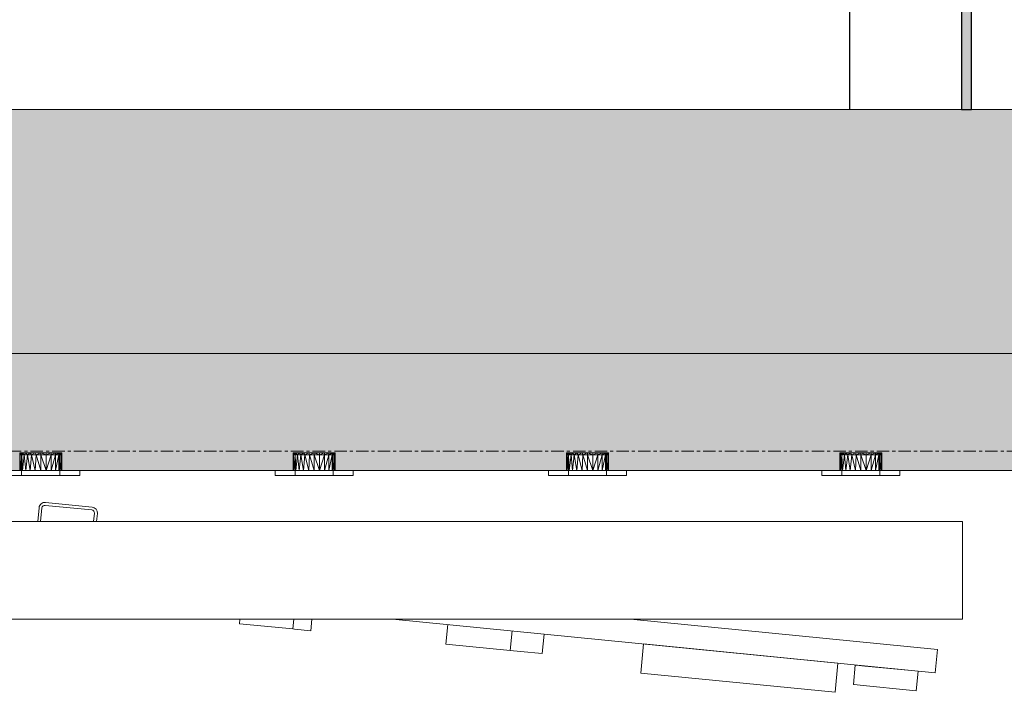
# Model space of a CAD drawing. Header units: millimetres. Extents: x 61846 to 198573, y 13020 to 52988.
# Tile 49 of 150: x 118750 to 119759, y 44663 to 45352. Entities that reach past the tile are written whole.
import ezdxf

# ---------------------------------------------------------------- set-up
doc = ezdxf.new("R2010")
doc.units = ezdxf.units.MM
doc.linetypes.add('Grid Line', pattern=[22.225, 12.7, -3.175, 3.175, -3.175])
for name, color, linetype, lineweight in [('A-GENM', 13, 'Continuous', 18), ('A-WALL', 113, 'Continuous', 25), ('I-WALL', 2, 'Continuous', 25), ('S-BEAM', 12, 'Continuous', 35), ('S-GRID', 1, 'Continuous', 18)]:
    doc.layers.add(name, color=color, linetype=linetype, lineweight=lineweight)

# ---------------------------------------------------------------- blocks, each defined once
blk = doc.blocks.new('NLRS_62_EF_UN_raam 1-voudig_gen_ISR_NLRS_62_EF_UN_ctd 230V_1v_inbouw_DNL_4840882 - NLRS_62_EF_UN_raam 1-voudig_gen_ISR_NLRS_62_EF_UN_ctd 230V_1v_inbouw_DNL_4840882-608171-5e verdieping lierenkamer')
at = {"layer": 'A-GENM', "color": 7, "lineweight": 9}
for p, q in [((83710.6, 44908), (83709.8, 44908)), ((83709.8, 44906), (83709.8, 44908)), ((83709.8, 44908), (83710.6, 44908)), ((83712, 44908), (83709.8, 44908)), ((83710.6, 44906), (83709.8, 44908)), ((83709.8, 44908), (83710.4, 44906)), ((83709.8, 44906), (83709.8, 44890)), ((83709.8, 44906), (83710.4, 44906)), ((83709.8, 44890), (83710.4, 44906)), ((83710.4, 44906), (83710.6, 44908)), ((83712, 44906), (83710.4, 44906)), ((83710.6, 44890), (83710.4, 44906)), ((83712.7, 44908), (83710.6, 44908)), ((83710.6, 44908), (83712.7, 44908)), ((83712, 44908), (83710.6, 44908)), ((83712, 44908), (83710.6, 44908)), ((83712, 44908), (83710.6, 44908)), ((83712, 44908), (83710.6, 44908)), ((83712.7, 44908), (83710.6, 44906)), ((83710.6, 44906), (83710.6, 44908)), ((83712, 44906), (83710.6, 44908)), ((83712, 44906), (83710.6, 44890)), ((83711.8, 44906), (83711.9, 44906)), ((83711.8, 44906), (83711.8, 44890)), ((83711.8, 44906), (83711.9, 44906)), ((83712, 44906), (83712.7, 44908)), ((83714.5, 44906), (83712, 44906)), ((83712.7, 44890), (83712, 44906)), ((83712.7, 44908), (83716.1, 44908)), ((83712.7, 44908), (83712.7, 44906)), ((83714.5, 44906), (83712.7, 44908)), ((83714.5, 44906), (83712.7, 44890)), ((83714.5, 44906), (83716.1, 44908)), ((83716.1, 44890), (83714.5, 44906)), ((83717.9, 44906), (83714.5, 44906)), ((83716.1, 44908), (83720.6, 44908)), ((83717.9, 44906), (83716.1, 44908)), ((83716.1, 44890), (83717.9, 44906)), ((83717.9, 44906), (83720.6, 44908)), ((83722, 44906), (83717.9, 44906)), ((83717.9, 44906), (83720.6, 44890)), ((83720.6, 44908), (83725.8, 44908)), ((83722, 44906), (83720.6, 44908)), ((83722, 44906), (83720.6, 44890)), ((83722, 44906), (83725.8, 44908)), ((83726.5, 44906), (83722, 44906)), ((83722, 44906), (83725.8, 44890)), ((83731.3, 44908), (83725.8, 44908)), ((83726.5, 44906), (83725.8, 44908)), ((83726.5, 44906), (83725.8, 44890)), ((83731.3, 44908), (83726.5, 44906)), ((83731.3, 44906), (83726.5, 44906)), ((83731.3, 44890), (83726.5, 44906)), ((83736.9, 44908), (83731.3, 44908)), ((83736.9, 44906), (83731.3, 44908)), ((83731.3, 44906), (83731.3, 44908)), ((83736.9, 44906), (83731.3, 44906)), ((83736.9, 44890), (83731.3, 44906)), ((83731.3, 44906), (83731.3, 44890)), ((83742.1, 44908), (83736.9, 44908)), ((83742.1, 44908), (83736.9, 44906)), ((83736.9, 44908), (83736.9, 44906)), ((83742.1, 44906), (83736.9, 44906)), ((83742.1, 44906), (83736.9, 44890)), ((83736.9, 44906), (83736.9, 44890)), ((83746.5, 44908), (83742.1, 44908)), ((83746.5, 44908), (83742.1, 44906)), ((83742.1, 44908), (83742.1, 44906)), ((83746.5, 44906), (83742.1, 44906)), ((83746.5, 44906), (83742.1, 44890)), ((83742.1, 44906), (83742.1, 44890)), ((83749.9, 44908), (83746.5, 44908)), ((83749.9, 44908), (83746.5, 44906)), ((83746.5, 44906), (83746.5, 44908)), ((83749.9, 44906), (83746.5, 44890)), ((83749.9, 44906), (83746.5, 44906)), ((83746.5, 44890), (83746.5, 44906)), ((83752.1, 44908), (83749.9, 44908)), ((83752.1, 44908), (83749.9, 44908)), ((83752.8, 44908), (83749.9, 44908)), ((83750.7, 44906), (83749.9, 44908)), ((83752.1, 44908), (83749.9, 44908)), ((83752.1, 44908), (83749.9, 44908)), ((83752.1, 44906), (83749.9, 44908)), ((83752.1, 44908), (83749.9, 44908)), ((83752.1, 44908), (83749.9, 44908)), ((83749.9, 44906), (83749.9, 44908)), ((83752.1, 44906), (83749.9, 44906)), ((83752.1, 44890), (83749.9, 44906)), ((83749.9, 44906), (83749.9, 44890)), ((83750.7, 44906), (83752.1, 44908)), ((83750.8, 44906), (83750.8, 44906)), ((83750.8, 44906), (83750.8, 44890)), ((83750.8, 44906), (83750.8, 44906)), ((83752.8, 44908), (83752.1, 44908)), ((83752.8, 44908), (83752.1, 44908)), ((83752.3, 44906), (83752.1, 44908)), ((83752.8, 44906), (83752.1, 44908)), ((83752.1, 44906), (83752.1, 44908)), ((83752.8, 44906), (83752.1, 44906)), ((83752.8, 44890), (83752.1, 44906)), ((83752.1, 44906), (83752.1, 44890)), ((83752.3, 44906), (83752.8, 44908)), ((83752.8, 44908), (83752.8, 44906)), ((83752.8, 44906), (83752.8, 44890)), ((83691.3, 44890), (83771.3, 44890)), ((83771.3, 44890), (83691.3, 44890)), ((83691.3, 44890), (83691.3, 44885)), ((83691.3, 44885), (83691.3, 44890)), ((83771.3, 44885), (83691.3, 44885)), ((83691.3, 44885), (83771.3, 44885)), ((83711.8, 44890), (83711.8, 44885)), ((83750.8, 44890), (83750.8, 44885)), ((83771.3, 44890), (83771.3, 44885)), ((83771.3, 44885), (83771.3, 44890))]:
    blk.add_line(p, q, dxfattribs=at)
blk = doc.blocks.new('NLRS_62_EF_UN_raam 1-voudig_gen_ISR_NLRS_62_EF_UN_ctd 230V_1v_inbouw_DNL_4840882 - NLRS_62_EF_UN_raam 1-voudig_gen_ISR_NLRS_62_EF_UN_ctd 230V_1v_inbouw_DNL_4840882-608175-5e verdieping lierenkamer')
blk.add_blockref('NLRS_62_EF_UN_raam 1-voudig_gen_ISR_NLRS_62_EF_UN_ctd 230V_1v_inbouw_DNL_4840882 - NLRS_62_EF_UN_raam 1-voudig_gen_ISR_NLRS_62_EF_UN_ctd 230V_1v_inbouw_DNL_4840882-608171-5e verdieping lierenkamer', (0, 0))
blk = doc.blocks.new('NLRS_62_EF_UN_raam 1-voudig_gen_ISR_NLRS_62_EF_UN_ctd 230V_1v_inbouw_DNL_4840883 - NLRS_62_EF_UN_raam 1-voudig_gen_ISR_NLRS_62_EF_UN_ctd 230V_1v_inbouw_DNL_4840883-608178-5e verdieping lierenkamer')
at = {"layer": 'A-GENM', "color": 7, "lineweight": 9}
for p, q in [((83990.5, 44908), (83989.8, 44908)), ((83989.8, 44906), (83989.8, 44908)), ((83989.8, 44908), (83990.5, 44908)), ((83992.7, 44908), (83989.8, 44908)), ((83990.5, 44906), (83989.8, 44908)), ((83989.8, 44908), (83990.4, 44906)), ((83989.8, 44906), (83989.8, 44890)), ((83989.8, 44906), (83990.4, 44906)), ((83989.8, 44890), (83990.4, 44906)), ((83990.4, 44906), (83990.5, 44908)), ((83992, 44906), (83990.4, 44906)), ((83990.5, 44890), (83990.4, 44906)), ((83992.7, 44908), (83990.5, 44908)), ((83990.5, 44908), (83992.7, 44908)), ((83992.7, 44908), (83990.5, 44908)), ((83992.7, 44908), (83990.5, 44908)), ((83992.7, 44908), (83990.5, 44908)), ((83992.7, 44908), (83990.5, 44908)), ((83992.7, 44908), (83990.5, 44906)), ((83990.5, 44906), (83990.5, 44908)), ((83992, 44906), (83990.5, 44908)), ((83992, 44906), (83990.5, 44890)), ((83991.8, 44906), (83991.9, 44906)), ((83991.8, 44906), (83991.8, 44890)), ((83991.8, 44906), (83991.9, 44906)), ((83992, 44906), (83992.7, 44908)), ((83994.5, 44906), (83992, 44906)), ((83992.7, 44890), (83992, 44906)), ((83992.7, 44908), (83996.1, 44908)), ((83992.7, 44908), (83992.7, 44906)), ((83994.5, 44906), (83992.7, 44908)), ((83994.5, 44906), (83992.7, 44890)), ((83994.5, 44906), (83996.1, 44908)), ((83996.1, 44890), (83994.5, 44906)), ((83997.9, 44906), (83994.5, 44906)), ((83996.1, 44908), (84000.6, 44908)), ((83997.9, 44906), (83996.1, 44908)), ((83996.1, 44890), (83997.9, 44906)), ((83997.9, 44906), (84000.6, 44908)), ((84002, 44906), (83997.9, 44906)), ((83997.9, 44906), (84000.6, 44890)), ((84000.6, 44908), (84005.8, 44908)), ((84002, 44906), (84000.6, 44908)), ((84002, 44906), (84000.6, 44890)), ((84002, 44906), (84005.8, 44908)), ((84006.5, 44906), (84002, 44906)), ((84002, 44906), (84005.8, 44890)), ((84011.3, 44908), (84005.8, 44908)), ((84006.5, 44906), (84005.8, 44908)), ((84006.5, 44906), (84005.8, 44890)), ((84011.3, 44908), (84006.5, 44906)), ((84011.3, 44906), (84006.5, 44906)), ((84011.3, 44890), (84006.5, 44906)), ((84016.9, 44908), (84011.3, 44908)), ((84016.9, 44906), (84011.3, 44908)), ((84011.3, 44906), (84011.3, 44908)), ((84016.9, 44906), (84011.3, 44906)), ((84016.9, 44890), (84011.3, 44906)), ((84011.3, 44906), (84011.3, 44890)), ((84022.1, 44908), (84016.9, 44908)), ((84022.1, 44908), (84016.9, 44906)), ((84016.9, 44908), (84016.9, 44906)), ((84022.1, 44906), (84016.9, 44906)), ((84022.1, 44906), (84016.9, 44890)), ((84016.9, 44906), (84016.9, 44890)), ((84026.5, 44908), (84022.1, 44908)), ((84026.5, 44908), (84022.1, 44906)), ((84022.1, 44908), (84022.1, 44906)), ((84026.5, 44906), (84022.1, 44906)), ((84026.5, 44906), (84022.1, 44890)), ((84022.1, 44906), (84022.1, 44890)), ((84029.9, 44908), (84026.5, 44908)), ((84029.9, 44908), (84026.5, 44906)), ((84026.5, 44906), (84026.5, 44908)), ((84029.9, 44906), (84026.5, 44890)), ((84029.9, 44906), (84026.5, 44906)), ((84026.5, 44890), (84026.5, 44906)), ((84032.1, 44908), (84029.9, 44908)), ((84032.1, 44908), (84029.9, 44908)), ((84032.8, 44908), (84029.9, 44908)), ((84030.7, 44906), (84029.9, 44908)), ((84032.1, 44908), (84029.9, 44908)), ((84032.1, 44908), (84029.9, 44908)), ((84032.1, 44906), (84029.9, 44908)), ((84032.1, 44908), (84029.9, 44908)), ((84032.1, 44908), (84029.9, 44908)), ((84029.9, 44906), (84029.9, 44908)), ((84032.1, 44906), (84029.9, 44906)), ((84032.1, 44890), (84029.9, 44906)), ((84029.9, 44906), (84029.9, 44890)), ((84030.7, 44906), (84032.1, 44908)), ((84030.8, 44906), (84030.8, 44906)), ((84030.8, 44906), (84030.8, 44890)), ((84030.8, 44906), (84030.8, 44906)), ((84032.8, 44908), (84032.1, 44908)), ((84032.8, 44908), (84032.1, 44908)), ((84032.3, 44906), (84032.1, 44908)), ((84032.8, 44906), (84032.1, 44908)), ((84032.1, 44906), (84032.1, 44908)), ((84032.8, 44906), (84032.1, 44906)), ((84032.8, 44890), (84032.1, 44906)), ((84032.1, 44906), (84032.1, 44890)), ((84032.3, 44906), (84032.8, 44908)), ((84032.8, 44908), (84032.8, 44906)), ((84032.8, 44906), (84032.8, 44890)), ((83971.3, 44890), (84051.3, 44890)), ((84051.3, 44890), (83971.3, 44890)), ((83971.3, 44890), (83971.3, 44885)), ((83971.3, 44885), (83971.3, 44890)), ((84051.3, 44885), (83971.3, 44885)), ((83971.3, 44885), (84051.3, 44885)), ((83991.8, 44890), (83991.8, 44885)), ((84030.8, 44890), (84030.8, 44885)), ((84051.3, 44890), (84051.3, 44885)), ((84051.3, 44885), (84051.3, 44890))]:
    blk.add_line(p, q, dxfattribs=at)
blk = doc.blocks.new('NLRS_62_EF_UN_raam 1-voudig_gen_ISR_NLRS_62_EF_UN_ctd 230V_1v_inbouw_DNL_4840883 - NLRS_62_EF_UN_raam 1-voudig_gen_ISR_NLRS_62_EF_UN_ctd 230V_1v_inbouw_DNL_4840883-608182-5e verdieping lierenkamer')
blk.add_blockref('NLRS_62_EF_UN_raam 1-voudig_gen_ISR_NLRS_62_EF_UN_ctd 230V_1v_inbouw_DNL_4840883 - NLRS_62_EF_UN_raam 1-voudig_gen_ISR_NLRS_62_EF_UN_ctd 230V_1v_inbouw_DNL_4840883-608178-5e verdieping lierenkamer', (0, 0))
blk = doc.blocks.new('NLRS_62_EF_UN_raam 1-voudig_gen_ISR_NLRS_62_EF_UN_ctd 230V_1v_inbouw_DNL_4840884 - NLRS_62_EF_UN_raam 1-voudig_gen_ISR_NLRS_62_EF_UN_ctd 230V_1v_inbouw_DNL_4840884-608185-5e verdieping lierenkamer')
at = {"layer": 'A-GENM', "color": 7, "lineweight": 9}
for p, q in [((84270.5, 44908), (84269.8, 44908)), ((84269.8, 44906), (84269.8, 44908)), ((84269.8, 44908), (84270.5, 44908)), ((84272.7, 44908), (84269.8, 44908)), ((84270.5, 44906), (84269.8, 44908)), ((84269.8, 44908), (84270.4, 44906)), ((84269.8, 44906), (84269.8, 44890)), ((84269.8, 44906), (84270.4, 44906)), ((84269.8, 44890), (84270.4, 44906)), ((84270.4, 44906), (84270.5, 44908)), ((84272, 44906), (84270.4, 44906)), ((84270.5, 44890), (84270.4, 44906)), ((84272.7, 44908), (84270.5, 44908)), ((84270.5, 44908), (84272.7, 44908)), ((84272.7, 44908), (84270.5, 44908)), ((84272.7, 44908), (84270.5, 44908)), ((84272.7, 44908), (84270.5, 44908)), ((84272.7, 44908), (84270.5, 44908)), ((84272.7, 44908), (84270.5, 44906)), ((84270.5, 44906), (84270.5, 44908)), ((84272, 44906), (84270.5, 44908)), ((84272, 44906), (84270.5, 44890)), ((84271.8, 44906), (84271.9, 44906)), ((84271.8, 44906), (84271.8, 44890)), ((84271.8, 44906), (84271.9, 44906)), ((84272, 44906), (84272.7, 44908)), ((84274.5, 44906), (84272, 44906)), ((84272.7, 44890), (84272, 44906)), ((84272.7, 44908), (84276.1, 44908)), ((84272.7, 44908), (84272.7, 44906)), ((84274.5, 44906), (84272.7, 44908)), ((84274.5, 44906), (84272.7, 44890)), ((84274.5, 44906), (84276.1, 44908)), ((84276.1, 44890), (84274.5, 44906)), ((84277.9, 44906), (84274.5, 44906)), ((84276.1, 44908), (84280.6, 44908)), ((84277.9, 44906), (84276.1, 44908)), ((84276.1, 44890), (84277.9, 44906)), ((84277.9, 44906), (84280.6, 44908)), ((84282, 44906), (84277.9, 44906)), ((84277.9, 44906), (84280.6, 44890)), ((84280.6, 44908), (84285.8, 44908)), ((84282, 44906), (84280.6, 44908)), ((84282, 44906), (84280.6, 44890)), ((84282, 44906), (84285.8, 44908)), ((84286.5, 44906), (84282, 44906)), ((84282, 44906), (84285.8, 44890)), ((84291.3, 44908), (84285.8, 44908)), ((84286.5, 44906), (84285.8, 44908)), ((84286.5, 44906), (84285.8, 44890)), ((84291.3, 44908), (84286.5, 44906)), ((84291.3, 44906), (84286.5, 44906)), ((84291.3, 44890), (84286.5, 44906)), ((84296.9, 44908), (84291.3, 44908)), ((84296.9, 44906), (84291.3, 44908)), ((84291.3, 44906), (84291.3, 44908)), ((84296.9, 44906), (84291.3, 44906)), ((84296.9, 44890), (84291.3, 44906)), ((84291.3, 44906), (84291.3, 44890)), ((84302.1, 44908), (84296.9, 44908)), ((84302.1, 44908), (84296.9, 44906)), ((84296.9, 44908), (84296.9, 44906)), ((84302.1, 44906), (84296.9, 44906)), ((84302.1, 44906), (84296.9, 44890)), ((84296.9, 44906), (84296.9, 44890)), ((84306.5, 44908), (84302.1, 44908)), ((84306.5, 44908), (84302.1, 44906)), ((84302.1, 44908), (84302.1, 44906)), ((84306.5, 44906), (84302.1, 44906)), ((84306.5, 44906), (84302.1, 44890)), ((84302.1, 44906), (84302.1, 44890)), ((84309.9, 44908), (84306.5, 44908)), ((84309.9, 44908), (84306.5, 44906)), ((84306.5, 44906), (84306.5, 44908)), ((84309.9, 44906), (84306.5, 44890)), ((84309.9, 44906), (84306.5, 44906)), ((84306.5, 44890), (84306.5, 44906)), ((84312.1, 44908), (84309.9, 44908)), ((84312.1, 44908), (84309.9, 44908)), ((84312.8, 44908), (84309.9, 44908)), ((84310.7, 44906), (84309.9, 44908)), ((84312.1, 44908), (84309.9, 44908)), ((84312.1, 44908), (84309.9, 44908)), ((84312.1, 44906), (84309.9, 44908)), ((84312.1, 44908), (84309.9, 44908)), ((84312.1, 44908), (84309.9, 44908)), ((84309.9, 44906), (84309.9, 44908)), ((84312.1, 44906), (84309.9, 44906)), ((84312.1, 44890), (84309.9, 44906)), ((84309.9, 44906), (84309.9, 44890)), ((84310.7, 44906), (84312.1, 44908)), ((84310.8, 44906), (84310.8, 44906)), ((84310.8, 44906), (84310.8, 44890)), ((84310.8, 44906), (84310.8, 44906)), ((84312.8, 44908), (84312.1, 44908)), ((84312.8, 44908), (84312.1, 44908)), ((84312.3, 44906), (84312.1, 44908)), ((84312.8, 44906), (84312.1, 44908)), ((84312.1, 44906), (84312.1, 44908)), ((84312.8, 44906), (84312.1, 44906)), ((84312.8, 44890), (84312.1, 44906)), ((84312.1, 44906), (84312.1, 44890)), ((84312.3, 44906), (84312.8, 44908)), ((84312.8, 44908), (84312.8, 44906)), ((84312.8, 44906), (84312.8, 44890)), ((84251.3, 44890), (84331.3, 44890)), ((84331.3, 44890), (84251.3, 44890)), ((84251.3, 44890), (84251.3, 44885)), ((84251.3, 44885), (84251.3, 44890)), ((84331.3, 44885), (84251.3, 44885)), ((84251.3, 44885), (84331.3, 44885)), ((84271.8, 44890), (84271.8, 44885)), ((84310.8, 44890), (84310.8, 44885)), ((84331.3, 44890), (84331.3, 44885)), ((84331.3, 44885), (84331.3, 44890))]:
    blk.add_line(p, q, dxfattribs=at)
blk = doc.blocks.new('NLRS_62_EF_UN_raam 1-voudig_gen_ISR_NLRS_62_EF_UN_ctd 230V_1v_inbouw_DNL_4840884 - NLRS_62_EF_UN_raam 1-voudig_gen_ISR_NLRS_62_EF_UN_ctd 230V_1v_inbouw_DNL_4840884-608189-5e verdieping lierenkamer')
blk.add_blockref('NLRS_62_EF_UN_raam 1-voudig_gen_ISR_NLRS_62_EF_UN_ctd 230V_1v_inbouw_DNL_4840884 - NLRS_62_EF_UN_raam 1-voudig_gen_ISR_NLRS_62_EF_UN_ctd 230V_1v_inbouw_DNL_4840884-608185-5e verdieping lierenkamer', (0, 0))
blk = doc.blocks.new('NLRS_62_EF_UN_raam 1-voudig_gen_ISR_NLRS_62_EF_UN_ctd 230V_1v_inbouw_DNL_4840888 - NLRS_62_EF_UN_raam 1-voudig_gen_ISR_NLRS_62_EF_UN_ctd 230V_1v_inbouw_DNL_4840888-608213-5e verdieping lierenkamer')
at = {"layer": 'A-GENM', "color": 7, "lineweight": 9}
for p, q in [((84550.6, 44908), (84549.8, 44908)), ((84549.8, 44906), (84549.8, 44908)), ((84549.8, 44908), (84550.6, 44908)), ((84552.7, 44908), (84549.8, 44908)), ((84550.6, 44906), (84549.8, 44908)), ((84549.8, 44908), (84550.4, 44906)), ((84549.8, 44906), (84549.8, 44890)), ((84549.8, 44906), (84550.4, 44906)), ((84549.8, 44890), (84550.4, 44906)), ((84550.4, 44906), (84550.6, 44908)), ((84551.9, 44906), (84550.4, 44906)), ((84550.6, 44890), (84550.4, 44906)), ((84552.7, 44908), (84550.6, 44908)), ((84550.6, 44908), (84552.7, 44908)), ((84552.7, 44908), (84550.6, 44908)), ((84552.7, 44908), (84550.6, 44908)), ((84552.7, 44908), (84550.6, 44908)), ((84552.7, 44908), (84550.6, 44908)), ((84552.7, 44908), (84550.6, 44906)), ((84550.6, 44906), (84550.6, 44908)), ((84551.9, 44906), (84550.6, 44908)), ((84551.9, 44906), (84550.6, 44890)), ((84551.8, 44906), (84551.9, 44906)), ((84551.8, 44906), (84551.8, 44890)), ((84551.8, 44906), (84551.9, 44906)), ((84551.9, 44906), (84552.7, 44908)), ((84554.5, 44906), (84551.9, 44906)), ((84552.7, 44890), (84551.9, 44906)), ((84552.7, 44908), (84556.1, 44908)), ((84552.7, 44908), (84552.7, 44906)), ((84554.5, 44906), (84552.7, 44908)), ((84554.5, 44906), (84552.7, 44890)), ((84554.5, 44906), (84556.1, 44908)), ((84556.1, 44890), (84554.5, 44906)), ((84557.9, 44906), (84554.5, 44906)), ((84556.1, 44908), (84560.6, 44908)), ((84557.9, 44906), (84556.1, 44908)), ((84556.1, 44890), (84557.9, 44906)), ((84557.9, 44906), (84560.6, 44908)), ((84562, 44906), (84557.9, 44906)), ((84557.9, 44906), (84560.6, 44890)), ((84560.6, 44908), (84565.8, 44908)), ((84562, 44906), (84560.6, 44908)), ((84562, 44906), (84560.6, 44890)), ((84562, 44906), (84565.8, 44908)), ((84566.5, 44906), (84562, 44906)), ((84562, 44906), (84565.8, 44890)), ((84571.3, 44908), (84565.8, 44908)), ((84566.5, 44906), (84565.8, 44908)), ((84566.5, 44906), (84565.8, 44890)), ((84571.3, 44908), (84566.5, 44906)), ((84571.3, 44906), (84566.5, 44906)), ((84571.3, 44890), (84566.5, 44906)), ((84576.9, 44908), (84571.3, 44908)), ((84576.9, 44906), (84571.3, 44908)), ((84571.3, 44906), (84571.3, 44908)), ((84576.9, 44906), (84571.3, 44906)), ((84576.9, 44890), (84571.3, 44906)), ((84571.3, 44906), (84571.3, 44890)), ((84582.1, 44908), (84576.9, 44908)), ((84582.1, 44908), (84576.9, 44906)), ((84576.9, 44908), (84576.9, 44906)), ((84582.1, 44906), (84576.9, 44906)), ((84582.1, 44906), (84576.9, 44890)), ((84576.9, 44906), (84576.9, 44890)), ((84586.5, 44908), (84582.1, 44908)), ((84586.5, 44908), (84582.1, 44906)), ((84582.1, 44908), (84582.1, 44906)), ((84586.5, 44906), (84582.1, 44906)), ((84586.5, 44906), (84582.1, 44890)), ((84582.1, 44906), (84582.1, 44890)), ((84589.9, 44908), (84586.5, 44908)), ((84589.9, 44908), (84586.5, 44906)), ((84586.5, 44906), (84586.5, 44908)), ((84589.9, 44906), (84586.5, 44890)), ((84589.9, 44906), (84586.5, 44906)), ((84586.5, 44890), (84586.5, 44906)), ((84592.1, 44908), (84589.9, 44908)), ((84592.1, 44908), (84589.9, 44908)), ((84592.8, 44908), (84589.9, 44908)), ((84590.7, 44906), (84589.9, 44908)), ((84592.1, 44908), (84589.9, 44908)), ((84592.1, 44908), (84589.9, 44908)), ((84592.1, 44906), (84589.9, 44908)), ((84592.1, 44908), (84589.9, 44908)), ((84592.1, 44908), (84589.9, 44908)), ((84589.9, 44906), (84589.9, 44908)), ((84592.1, 44906), (84589.9, 44906)), ((84592.1, 44890), (84589.9, 44906)), ((84589.9, 44906), (84589.9, 44890)), ((84590.7, 44906), (84592.1, 44908)), ((84590.8, 44906), (84590.8, 44906)), ((84590.8, 44906), (84590.8, 44890)), ((84590.8, 44906), (84590.8, 44906)), ((84592.8, 44908), (84592.1, 44908)), ((84592.8, 44908), (84592.1, 44908)), ((84592.3, 44906), (84592.1, 44908)), ((84592.8, 44906), (84592.1, 44908)), ((84592.1, 44906), (84592.1, 44908)), ((84592.8, 44906), (84592.1, 44906)), ((84592.8, 44890), (84592.1, 44906)), ((84592.1, 44906), (84592.1, 44890)), ((84592.3, 44906), (84592.8, 44908)), ((84592.8, 44908), (84592.8, 44906)), ((84592.8, 44906), (84592.8, 44890)), ((84531.3, 44890), (84611.3, 44890)), ((84611.3, 44890), (84531.3, 44890)), ((84531.3, 44890), (84531.3, 44885)), ((84531.3, 44885), (84531.3, 44890)), ((84611.3, 44885), (84531.3, 44885)), ((84531.3, 44885), (84611.3, 44885)), ((84551.8, 44890), (84551.8, 44885)), ((84590.8, 44890), (84590.8, 44885)), ((84611.3, 44890), (84611.3, 44885)), ((84611.3, 44885), (84611.3, 44890))]:
    blk.add_line(p, q, dxfattribs=at)
blk = doc.blocks.new('NLRS_62_EF_UN_raam 1-voudig_gen_ISR_NLRS_62_EF_UN_ctd 230V_1v_inbouw_DNL_4840888 - NLRS_62_EF_UN_raam 1-voudig_gen_ISR_NLRS_62_EF_UN_ctd 230V_1v_inbouw_DNL_4840888-608217-5e verdieping lierenkamer')
blk.add_blockref('NLRS_62_EF_UN_raam 1-voudig_gen_ISR_NLRS_62_EF_UN_ctd 230V_1v_inbouw_DNL_4840888 - NLRS_62_EF_UN_raam 1-voudig_gen_ISR_NLRS_62_EF_UN_ctd 230V_1v_inbouw_DNL_4840888-608213-5e verdieping lierenkamer', (0, 0))
blk = doc.blocks.new('TadP_A_INS_INSTALLATIES_rvt-2-5e verdieping lierenkamer')
at = {"layer": 'A-GENM', "lineweight": 9}
for name in ['NLRS_62_EF_UN_raam 1-voudig_gen_ISR_NLRS_62_EF_UN_ctd 230V_1v_inbouw_DNL_4840882 - NLRS_62_EF_UN_raam 1-voudig_gen_ISR_NLRS_62_EF_UN_ctd 230V_1v_inbouw_DNL_4840882-608175-5e verdieping lierenkamer', 'NLRS_62_EF_UN_raam 1-voudig_gen_ISR_NLRS_62_EF_UN_ctd 230V_1v_inbouw_DNL_4840883 - NLRS_62_EF_UN_raam 1-voudig_gen_ISR_NLRS_62_EF_UN_ctd 230V_1v_inbouw_DNL_4840883-608182-5e verdieping lierenkamer', 'NLRS_62_EF_UN_raam 1-voudig_gen_ISR_NLRS_62_EF_UN_ctd 230V_1v_inbouw_DNL_4840884 - NLRS_62_EF_UN_raam 1-voudig_gen_ISR_NLRS_62_EF_UN_ctd 230V_1v_inbouw_DNL_4840884-608189-5e verdieping lierenkamer', 'NLRS_62_EF_UN_raam 1-voudig_gen_ISR_NLRS_62_EF_UN_ctd 230V_1v_inbouw_DNL_4840888 - NLRS_62_EF_UN_raam 1-voudig_gen_ISR_NLRS_62_EF_UN_ctd 230V_1v_inbouw_DNL_4840888-608217-5e verdieping lierenkamer']:
    blk.add_blockref(name, (0, 0), dxfattribs=at)
blk = doc.blocks.new('28_PBT_SF_staal_H-profiel_S355_HE240B 3011832 - 28_PBT_SF_staal_H-profiel_S355_HE240B 3011832-366756-5e verdieping lierenkamer')
at = {"layer": 'S-BEAM', "lineweight": 25}
h = blk.add_hatch(color=5, dxfattribs=at)
h.paths.add_polyline_path([(3042, -5), (3042, 5), (2542, 5), (2542, 2.5), (2256, 2.5), (2255, 2.5), (2188, 2.5), (2188, 5), (2176.8, 5), (2176.8, -5), (2732.1, -5)])
h.paths.add_polyline_path([(583.4, -5), (583.4, 5), (0, 5), (0, -5), (429.4, -5)])
at = {"layer": 'S-BEAM', "color": 250, "lineweight": 25}
for p, q in [((3042, 5), (2542, 5)), ((3042, -5), (3042, 5)), ((2176.8, -5), (3042, -5)), ((2542, -120), (3042, -120))]:
    blk.add_line(p, q, dxfattribs=at)
blk = doc.blocks.new('TadP_A_CON_CONSTRUCTIE_rvt-2-5e verdieping lierenkamer')
at = {"layer": 'I-WALL'}
h = blk.add_hatch(color=8, dxfattribs=at)
h.paths.add_polyline_path([(76852.2, 45010), (81587.1, 45010), (81587.1, 45260), (71522.1, 45260), (71522.1, 45010), (76157.5, 45010)])
h.paths.add_polyline_path([(67706.3, 45010), (67706.3, 45260), (67531.3, 45260), (67531.3, 45010)])
h.paths.add_polyline_path([(68740.3, 45010), (70787.1, 45010), (70787.1, 45260), (68740.3, 45260), (68740.3, 45186.1)])
h.paths.add_polyline_path([(85882.8, 45010), (86055, 45010), (86055, 45260), (82322.1, 45260), (82322.1, 45010), (85188.2, 45010)])
h.paths.add_polyline_path([(70922.1, 45010), (71387.1, 45010), (71387.1, 45260), (70922.1, 45260), (70922.1, 45041.5)])
h.paths.add_polyline_path([(82187.1, 45010), (82187.1, 45260), (81722.1, 45260), (81722.1, 45010), (82062.2, 45010)])
at = {"layer": 'I-WALL', "color": 10, "lineweight": 18}
for p, q in [((86055, 45260), (82322.1, 45260)), ((82322.1, 45010), (86055, 45010))]:
    blk.add_line(p, q, dxfattribs=at)
at = {"layer": 'S-BEAM', "color": 10, "lineweight": 18, "rotation": 270}
blk.add_blockref('28_PBT_SF_staal_H-profiel_S355_HE240B 3011832 - 28_PBT_SF_staal_H-profiel_S355_HE240B 3011832-366756-5e verdieping lierenkamer', (84679.6, 48302), dxfattribs=at)
blk = doc.blocks.new('22_NOAHH_Wand_Wand-x 2904254 - 22_NOAHH_Wand_Wand-x 2904254-166222-5e verdieping lierenkamer')
at = {"layer": 'A-WALL', "lineweight": 13}
h = blk.add_hatch(color=9, dxfattribs=at)
h.paths.add_polyline_path([(85882.8, 44890), (85934.6, 44890), (85934.6, 45010), (82322.1, 45010), (82322.7, 44925.7), (82326.1, 44925.7), (82326.6, 44890), (82328.1, 44890), (82328.1, 44949.2), (82338.1, 44948.1), (82338.1, 44939.2), (82478.1, 44938.5), (82478.1, 44890), (82589.8, 44890), (82590.5, 44906), (82592.7, 44906), (82593, 44908), (82629.9, 44908), (82630.8, 44906), (82632.8, 44906), (82632.8, 44890), (82869.8, 44890), (82870.6, 44906), (82872.7, 44906), (82873, 44908), (82909.9, 44908), (82910.8, 44906), (82912.8, 44906), (82912.8, 44890), (83149.8, 44890), (83150.6, 44906), (83152.7, 44906), (83153, 44908), (83189.9, 44908), (83191, 44906), (83192.8, 44906), (83192.8, 44890), (83429.8, 44890), (83430.6, 44906), (83432.7, 44906), (83433, 44908), (83469.9, 44908), (83470.8, 44906), (83472.8, 44906), (83472.8, 44890), (83709.8, 44890), (83710.6, 44906), (83712.7, 44906), (83713, 44908), (83749.9, 44908), (83750.8, 44906), (83752.8, 44906), (83752.8, 44890), (83989.8, 44890), (83990.5, 44906), (83992.7, 44906), (83993, 44908), (84029.9, 44908), (84030.8, 44906), (84032.8, 44906), (84032.8, 44890), (84269.8, 44890), (84270.5, 44906), (84272.7, 44906), (84273, 44908), (84309.9, 44908), (84310.8, 44906), (84312.8, 44906), (84312.8, 44890), (84549.8, 44890), (84550.6, 44906), (84552.7, 44906), (84553, 44908), (84589.9, 44908), (84590.8, 44906), (84592.8, 44906), (84592.8, 44890), (85188.2, 44890)])
h.paths.add_polyline_path([(68156.3, 44890), (68156.3, 45010), (67826.3, 45010), (67826.3, 44890)])
h.paths.add_polyline_path([(68296.3, 44890), (70787.1, 44890), (70787.1, 45010), (68296.3, 45010)])
h.paths.add_polyline_path([(70922.1, 44890), (71111.1, 44890), (71111.1, 44939.2), (71371.1, 44939.2), (71371.1, 44949.2), (71381.1, 44948.1), (71381.7, 44890), (71383.1, 44890), (71383.1, 44925.7), (71387.1, 44925.7), (71387.1, 45010), (70922.1, 45010), (70922.1, 44898.2)])
h.paths.add_polyline_path([(71528.1, 44890), (71528.1, 44949.2), (71538.1, 44948.1), (71538.1, 44939.2), (71678.1, 44938.5), (71678.1, 44890), (73349.8, 44890), (73350.6, 44906), (73352.7, 44906), (73353, 44908), (73389.9, 44908), (73390.8, 44906), (73392.8, 44906), (73392.8, 44890), (81587.1, 44890), (81587.1, 45010), (71522.1, 45010), (71522.1, 44925.7), (71526.1, 44925.7), (71526.6, 44890)])
h.paths.add_polyline_path([(81722.1, 44890), (81911.1, 44890), (81911.1, 44939.2), (82171.1, 44939.2), (82171.1, 44949.2), (82181.1, 44948.1), (82181.1, 44890), (82183.1, 44890), (82183.1, 44925.7), (82187.1, 44925.7), (82187.1, 45010), (81722.1, 45010), (81722.1, 44915.4)])
at = {"layer": 'A-WALL', "color": 130, "lineweight": 13}
for p, q in [((85934.6, 45010), (82322.1, 45010)), ((83771.3, 44890), (83971.3, 44890)), ((84051.3, 44890), (84251.3, 44890)), ((84331.3, 44890), (84531.3, 44890)), ((84611.3, 44890), (85934.6, 44890))]:
    blk.add_line(p, q, dxfattribs=at)
blk = doc.blocks.new('TadP_A_BWK_BOUWKUNDE_rvt-2-5e verdieping lierenkamer')
at = {"layer": 'A-WALL', "color": 250, "lineweight": 25}
blk.add_blockref('22_NOAHH_Wand_Wand-x 2904254 - 22_NOAHH_Wand_Wand-x 2904254-166222-5e verdieping lierenkamer', (0, 0), dxfattribs=at)
blk = doc.blocks.new('Orkestkamer IPE220 - IPE220-4670351-5e verdieping lierenkamer')
at = {"layer": 'A-GENM'}
for p, q in [((-50, -13058), (-50, -14400)), ((50, -14400), (50, -13058)), ((50, -14400), (-50, -14400))]:
    blk.add_line(p, q, dxfattribs=at)
blk = doc.blocks.new('Orkestkamer beplating - 1800x6600x24 Z-6815573-5e verdieping lierenkamer')
at = {"layer": 'A-GENM'}
for p, q in [((365.8, 0), (0, 0)), ((0, 0), (0, -24)), ((1800, 0), (1484.3, 0)), ((1800, -24), (1800, 0)), ((0, -24), (123, -24)), ((1241.4, -24), (1800, -24))]:
    blk.add_line(p, q, dxfattribs=at)
blk = doc.blocks.new('Orkestkamer koker 60x60 - Koker 60x60x3 lg 6600-6316589-5e verdieping lierenkamer')
at = {"layer": 'A-GENM'}
for p, q in [((-30, 24), (-30, 9.8)), ((-27, 10.1), (-27, 24)), ((24, 30), (-24, 30)), ((-24, 27), (24, 27)), ((27, 24), (27, 15.4)), ((30, 15.7), (30, 24))]:
    blk.add_line(p, q, dxfattribs=at)
for centre, radius, start, end in [((-24, 24), 6, 90, 180), ((-24, 24), 3, 90, 180), ((24, 24), 6, 0, 90), ((24, 24), 3, 0, 90)]:
    blk.add_arc(centre, radius, start, end, dxfattribs=at)
blk = doc.blocks.new('Orkestkamer beplating - 200x6600x30 Z-6559119-5e verdieping lierenkamer')
at = {"layer": 'A-GENM'}
for p, q in [((200, 0), (0, 0)), ((0, 0), (0, -30)), ((200, -30), (200, 0)), ((0, -30), (200, -30))]:
    blk.add_line(p, q, dxfattribs=at)
blk = doc.blocks.new('Orkestkamer Fijndiffusie M - Orkestkamer Fijndiffusie M-6717529-5e verdieping lierenkamer')
at = {"layer": 'A-GENM'}
for p, q in [((71953.4, 44690.9), (71951.5, 44671)), ((71953.5, 44690.9), (71954.4, 44690.8)), ((71954.4, 44690.8), (71963.4, 44689.9)), ((71963.4, 44689.9), (72011.1, 44685.2)), ((72011.1, 44685.2), (72017.9, 44684.5)), ((72015.9, 44664.6), (72017.9, 44684.5)), ((71952.5, 44670.9), (71951.5, 44671)), ((71961.4, 44670), (71952.5, 44670.9)), ((72009.1, 44665.3), (71961.4, 44670)), ((72015.9, 44664.6), (72009.1, 44665.3))]:
    blk.add_line(p, q, dxfattribs=at)
blk = doc.blocks.new('Orkestkamer Fijndiffusie S - Orkestkamer Fijndiffusie S-V137-5e verdieping lierenkamer')
at = {"layer": 'A-GENM'}
for p, q in [((83935, 44733.1), (83935.4, 44737.7)), ((83989.7, 44727.7), (83935, 44733.1)), ((83990.6, 44737.7), (83989.7, 44727.7)), ((84008, 44725.9), (84009.1, 44737.7)), ((83991.3, 44727.5), (83989.7, 44727.7)), ((84007.9, 44725.9), (83991.3, 44727.5))]:
    blk.add_line(p, q, dxfattribs=at)
blk = doc.blocks.new('Orkestkamer Fijndiffusie L - Orkestkamer Fijndiffusie L-6717530-5e verdieping lierenkamer')
at = {"layer": 'A-GENM'}
for p, q in [((84146.3, 44712.2), (84148.3, 44732.1)), ((84214.2, 44725.6), (84212.2, 44705.7)), ((84245.1, 44702.5), (84247, 44722.4)), ((84212.2, 44705.7), (84146.3, 44712.2)), ((84222.6, 44704.7), (84212.2, 44705.7)), ((84245.1, 44702.5), (84222.6, 44704.7))]:
    blk.add_line(p, q, dxfattribs=at)

msp = doc.modelspace()

# ---------------------------------------------------------------- linework, layer by layer
at = {"layer": 'S-GRID', "linetype": 'Grid Line'}
msp.add_line((98914.4, 44910), (126259.8, 44910), dxfattribs=at)

# ---------------------------------------------------------------- block references
at = {"color": 170, "lineweight": 5}
for name in ['TadP_A_INS_INSTALLATIES_rvt-2-5e verdieping lierenkamer', 'TadP_A_BWK_BOUWKUNDE_rvt-2-5e verdieping lierenkamer', 'TadP_A_CON_CONSTRUCTIE_rvt-2-5e verdieping lierenkamer']:
    msp.add_blockref(name, (35040.4, 0), dxfattribs=at)
at = {"layer": 'A-GENM'}
for name, p, rotation in [('Orkestkamer beplating - 1800x6600x24 Z-6815573-5e verdieping lierenkamer', (117898.9, 44883.7), 354.3557842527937), ('Orkestkamer koker 60x60 - Koker 60x60x3 lg 6600-6316589-5e verdieping lierenkamer', (118797.5, 44825.1), 354.3557842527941), ('Orkestkamer IPE220 - IPE220-4670351-5e verdieping lierenkamer', (105316, 44787.7), 89.99999999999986), ('Orkestkamer beplating - 200x6600x30 Z-6559119-5e verdieping lierenkamer', (119389.3, 44712.3), 354.3557842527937)]:
    msp.add_blockref(name, p, dxfattribs=dict(at, rotation=rotation))
for name, p in [('Orkestkamer Fijndiffusie S - Orkestkamer Fijndiffusie S-V137-5e verdieping lierenkamer', (35040.4, 0)), ('Orkestkamer Fijndiffusie L - Orkestkamer Fijndiffusie L-6717530-5e verdieping lierenkamer', (35040.4, 0)), ('Orkestkamer Fijndiffusie M - Orkestkamer Fijndiffusie M-6717529-5e verdieping lierenkamer', (47652.6, -0.2))]:
    msp.add_blockref(name, p, dxfattribs=at)

doc.saveas('drawing.dxf')
